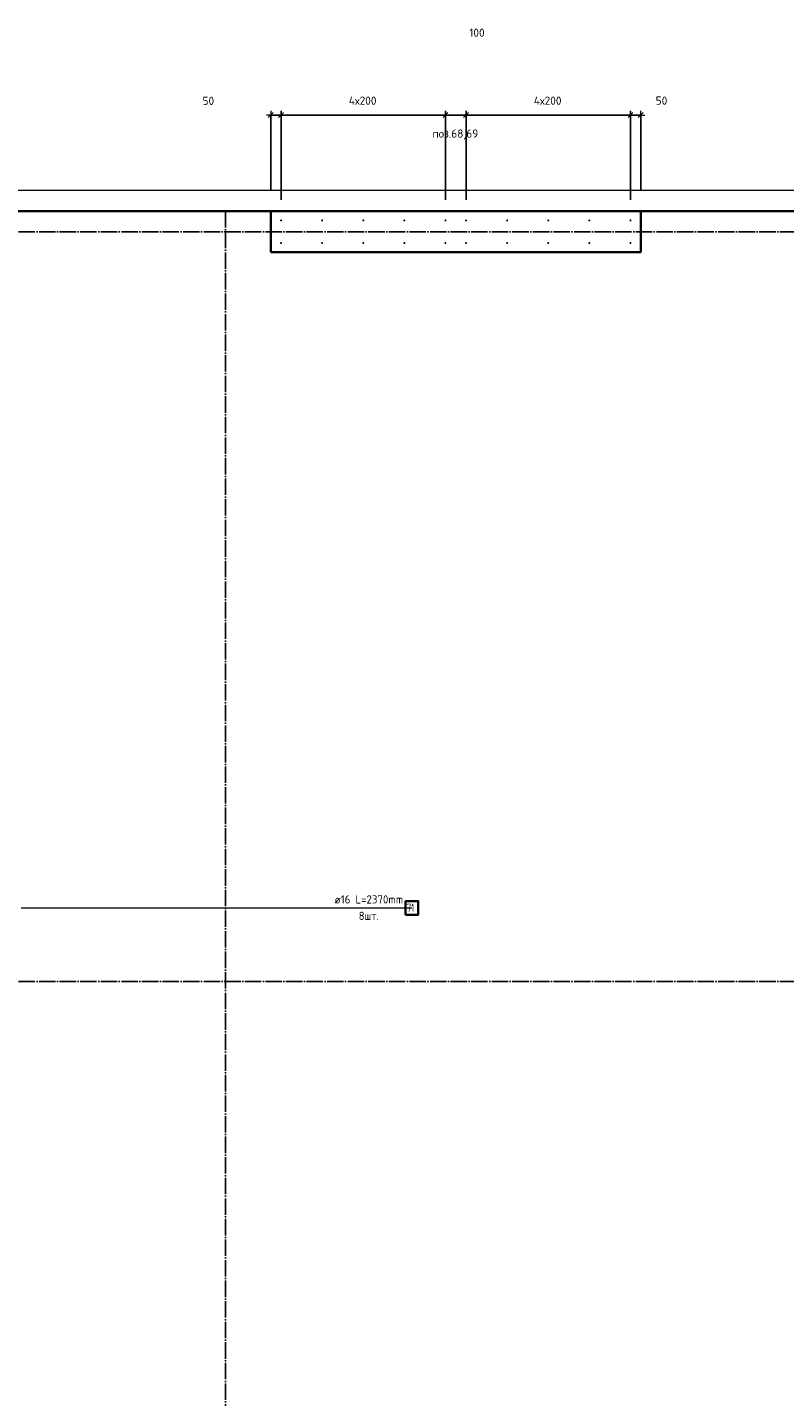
# Model space of a CAD drawing. Header units: millimetres. Extents: x -1001 to 124100, y -72947 to 40304.
# Tile 102 of 104: x 87436 to 91120, y -29180 to -22515. Entities that reach past the tile are written whole.
import ezdxf

# ---------------------------------------------------------------- set-up
doc = ezdxf.new("R2010")
doc.units = ezdxf.units.MM
doc.header["$PDMODE"] = 65
doc.linetypes.add('______11', pattern=[100, 80, -10, 0, -10])
doc.linetypes.add('______5', pattern=[220, 160, -20, 20, -20])
for name, color, linetype, lineweight in [('Standard', 7, 'Continuous', 25), ('Арм.стержн. Выпуски', 180, 'Continuous', 35), ('Размерная линия_ общее', 7, 'Continuous', 13), ('Размерная линия_ общее_1', 7, 'Continuous', 13)]:
    doc.layers.add(name, color=color, linetype=linetype, lineweight=lineweight)
doc.layers.add('Осевая линия_ общее', color=7, linetype='______5', lineweight=13, true_color=0xa0a0a0)
doc.styles.add('ISOCPEUR', font='ISOCPEUR')
doc.dimstyles.new('DIMSTYLE_11', dxfattribs={"dimtxt": 40, "dimasz": 40, "dimexe": 0, "dimexo": 0, "dimgap": 20, "dimtad": 2, "dimdec": 0, "dimrnd": 5, "dimzin": 12, "dimdsep": 46, "dimtxsty": 'ISOCPEUR', "dimblk1": 'ALL_ML_STRICH', "dimblk2": 'ALL_ML_STRICH', "dimsah": 1, "dimcen": 0, "dimclrd": 7, "dimclre": 256, "dimclrt": 7, "dimadec": 0, "dimazin": 0, "dimtfac": 1, "dimtdec": 0, "dimtix": 1, "dimtmove": 2, "dimatfit": 3, "dimfxl": 0, "dimtvp": 1.2, "dimtzin": 0, "dimlwd": 0, "dimlwe": -3, "dimarcsym": 0})
doc.dimstyles.new('DIMSTYLE_9', dxfattribs={"dimtxt": 40, "dimasz": 40, "dimexe": 0, "dimexo": 0, "dimgap": 20, "dimtad": 2, "dimdec": 0, "dimrnd": 5, "dimzin": 12, "dimdsep": 46, "dimtxsty": 'ISOCPEUR', "dimblk1": 'ALL_ML_STRICH', "dimblk2": 'ALL_ML_STRICH', "dimsah": 1, "dimcen": 0, "dimclrd": 7, "dimclre": 256, "dimclrt": 7, "dimadec": 0, "dimazin": 0, "dimtfac": 1, "dimtdec": 0, "dimtix": 1, "dimtmove": 2, "dimatfit": 3, "dimfxl": 0, "dimtzin": 0, "dimlwd": 0, "dimlwe": -3, "dimarcsym": 0})

# ---------------------------------------------------------------- blocks, each defined once
blk = doc.blocks.new('ALL_ML_STRICH')
at = {"color": 0, "linetype": 'ByBlock', "lineweight": -2}
for p, q in [((-1, 0), (0.5, 0)), ((-0.3, -0.3), (0.3, 0.3)), ((0, -0.5), (0, 0.5))]:
    blk.add_line(p, q, dxfattribs=at)
blk = doc.blocks.new('*D382')
at = {"layer": 'DEFPOINTS', "color": 7, "linetype": 'Continuous', "lineweight": 13, "transparency": 33554687}
for p in [(88620, -22942.1), (88620, -23410), (88670, -23455)]:
    blk.add_point(p, dxfattribs=at)
at = {"layer": 'Размерная линия_ общее_1', "color": 253, "linetype": 'Continuous', "lineweight": -2, "true_color": 0xa0a0a0, "transparency": 33554687}
for p, q in [((88620, -23310), (88620, -22942.1)), ((88670, -23355), (88670, -22942.1))]:
    blk.add_line(p, q, dxfattribs=at)
at = {"layer": 'Размерная линия_ общее_1', "color": 7, "linetype": 'Continuous', "lineweight": -2, "transparency": 33554687}
blk.add_line((88620, -22942.1), (88670, -22942.1), dxfattribs=at)
at = {"layer": 'Размерная линия_ общее_1', "color": 7, "linetype": 'Continuous', "lineweight": 13, "transparency": 33554687, "xscale": 40, "yscale": 40, "zscale": 40, "rotation": 180}
blk.add_blockref('ALL_ML_STRICH', (88620, -22942.1), dxfattribs=at)
at = {"layer": 'Размерная линия_ общее_1', "color": 7, "linetype": 'Continuous', "lineweight": 13, "transparency": 33554687, "xscale": 40, "yscale": 40, "zscale": 40}
blk.add_blockref('ALL_ML_STRICH', (88670, -22942.1), dxfattribs=at)
at = {"layer": 'Размерная линия_ общее_1', "color": 7, "linetype": 'Continuous', "lineweight": 13, "transparency": 33554687, "insert": (88316.4, -22872.8), "char_height": 40, "width": 80, "attachment_point": 5, "style": 'ISOCPEUR'}
blk.add_mtext('\\A1;{50}', dxfattribs=at)
blk = doc.blocks.new('*D383')
at = {"layer": 'DEFPOINTS', "color": 7, "linetype": 'Continuous', "lineweight": 13, "transparency": 33554687}
for p in [(88670, -22942.1), (88670, -23455), (89470, -23455)]:
    blk.add_point(p, dxfattribs=at)
at = {"layer": 'Размерная линия_ общее_1', "color": 253, "linetype": 'Continuous', "lineweight": -2, "true_color": 0xa0a0a0, "transparency": 33554687}
for p, q in [((88670, -23355), (88670, -22942.1)), ((89470, -23355), (89470, -22942.1))]:
    blk.add_line(p, q, dxfattribs=at)
at = {"layer": 'Размерная линия_ общее_1', "color": 7, "linetype": 'Continuous', "lineweight": -2, "transparency": 33554687}
blk.add_line((88670, -22942.1), (89470, -22942.1), dxfattribs=at)
at = {"layer": 'Размерная линия_ общее_1', "color": 7, "linetype": 'Continuous', "lineweight": 13, "transparency": 33554687, "xscale": 40, "yscale": 40, "zscale": 40, "rotation": 180}
blk.add_blockref('ALL_ML_STRICH', (88670, -22942.1), dxfattribs=at)
at = {"layer": 'Размерная линия_ общее_1', "color": 7, "linetype": 'Continuous', "lineweight": 13, "transparency": 33554687, "xscale": 40, "yscale": 40, "zscale": 40}
blk.add_blockref('ALL_ML_STRICH', (89470, -22942.1), dxfattribs=at)
at = {"layer": 'Размерная линия_ общее_1', "color": 7, "linetype": 'Continuous', "lineweight": 13, "transparency": 33554687, "insert": (89000, -22852.1), "char_height": 40, "width": 2, "attachment_point": 1, "line_spacing_factor": 0.60241, "style": 'ISOCPEUR'}
blk.add_mtext('4х200', dxfattribs=at)
blk = doc.blocks.new('*D384')
at = {"layer": 'DEFPOINTS', "color": 7, "linetype": 'Continuous', "lineweight": 13, "transparency": 33554687}
for p in [(89470, -22942.1), (89470, -23455), (89570, -23455)]:
    blk.add_point(p, dxfattribs=at)
at = {"layer": 'Размерная линия_ общее_1', "color": 253, "linetype": 'Continuous', "lineweight": -2, "true_color": 0xa0a0a0, "transparency": 33554687}
for p, q in [((89470, -23355), (89470, -22942.1)), ((89570, -23355), (89570, -22942.1))]:
    blk.add_line(p, q, dxfattribs=at)
at = {"layer": 'Размерная линия_ общее_1', "color": 7, "linetype": 'Continuous', "lineweight": -2, "transparency": 33554687}
blk.add_line((89470, -22942.1), (89570, -22942.1), dxfattribs=at)
at = {"layer": 'Размерная линия_ общее_1', "color": 7, "linetype": 'Continuous', "lineweight": 13, "transparency": 33554687, "xscale": 40, "yscale": 40, "zscale": 40, "rotation": 180}
blk.add_blockref('ALL_ML_STRICH', (89470, -22942.1), dxfattribs=at)
at = {"layer": 'Размерная линия_ общее_1', "color": 7, "linetype": 'Continuous', "lineweight": 13, "transparency": 33554687, "xscale": 40, "yscale": 40, "zscale": 40}
blk.add_blockref('ALL_ML_STRICH', (89570, -22942.1), dxfattribs=at)
at = {"layer": 'Размерная линия_ общее_1', "color": 7, "linetype": 'Continuous', "lineweight": 13, "transparency": 33554687, "insert": (89623.1, -22541.5), "char_height": 40, "width": 120, "attachment_point": 5, "style": 'ISOCPEUR'}
blk.add_mtext('\\A1;{100}', dxfattribs=at)
blk = doc.blocks.new('*D385')
at = {"layer": 'DEFPOINTS', "color": 7, "linetype": 'Continuous', "lineweight": 13, "transparency": 33554687}
for p in [(89570, -22942.1), (89570, -23455), (90370, -23455)]:
    blk.add_point(p, dxfattribs=at)
at = {"layer": 'Размерная линия_ общее_1', "color": 253, "linetype": 'Continuous', "lineweight": -2, "true_color": 0xa0a0a0, "transparency": 33554687}
for p, q in [((89570, -23355), (89570, -22942.1)), ((90370, -23355), (90370, -22942.1))]:
    blk.add_line(p, q, dxfattribs=at)
at = {"layer": 'Размерная линия_ общее_1', "color": 7, "linetype": 'Continuous', "lineweight": -2, "transparency": 33554687}
blk.add_line((89570, -22942.1), (90370, -22942.1), dxfattribs=at)
at = {"layer": 'Размерная линия_ общее_1', "color": 7, "linetype": 'Continuous', "lineweight": 13, "transparency": 33554687, "xscale": 40, "yscale": 40, "zscale": 40, "rotation": 180}
blk.add_blockref('ALL_ML_STRICH', (89570, -22942.1), dxfattribs=at)
at = {"layer": 'Размерная линия_ общее_1', "color": 7, "linetype": 'Continuous', "lineweight": 13, "transparency": 33554687, "xscale": 40, "yscale": 40, "zscale": 40}
blk.add_blockref('ALL_ML_STRICH', (90370, -22942.1), dxfattribs=at)
at = {"layer": 'Размерная линия_ общее_1', "color": 7, "linetype": 'Continuous', "lineweight": 13, "transparency": 33554687, "insert": (89900, -22852.1), "char_height": 40, "width": 2, "attachment_point": 1, "line_spacing_factor": 0.60241, "style": 'ISOCPEUR'}
blk.add_mtext('4х200', dxfattribs=at)
blk = doc.blocks.new('*D386')
at = {"layer": 'DEFPOINTS', "color": 7, "linetype": 'Continuous', "lineweight": 13, "transparency": 33554687}
for p in [(90370, -22942.1), (90370, -23455), (90420, -23410)]:
    blk.add_point(p, dxfattribs=at)
at = {"layer": 'Размерная линия_ общее_1', "color": 253, "linetype": 'Continuous', "lineweight": -2, "true_color": 0xa0a0a0, "transparency": 33554687}
for p, q in [((90370, -23355), (90370, -22942.1)), ((90420, -23310), (90420, -22942.1))]:
    blk.add_line(p, q, dxfattribs=at)
at = {"layer": 'Размерная линия_ общее_1', "color": 7, "linetype": 'Continuous', "lineweight": -2, "transparency": 33554687}
blk.add_line((90370, -22942.1), (90420, -22942.1), dxfattribs=at)
at = {"layer": 'Размерная линия_ общее_1', "color": 7, "linetype": 'Continuous', "lineweight": 13, "transparency": 33554687, "xscale": 40, "yscale": 40, "zscale": 40, "rotation": 180}
blk.add_blockref('ALL_ML_STRICH', (90370, -22942.1), dxfattribs=at)
at = {"layer": 'Размерная линия_ общее_1', "color": 7, "linetype": 'Continuous', "lineweight": 13, "transparency": 33554687, "xscale": 40, "yscale": 40, "zscale": 40}
blk.add_blockref('ALL_ML_STRICH', (90420, -22942.1), dxfattribs=at)
at = {"layer": 'Размерная линия_ общее_1', "color": 7, "linetype": 'Continuous', "lineweight": 13, "transparency": 33554687, "insert": (90521, -22871.6), "char_height": 40, "width": 80, "attachment_point": 5, "style": 'ISOCPEUR'}
blk.add_mtext('\\A1;{50}', dxfattribs=at)

msp = doc.modelspace()

# ---------------------------------------------------------------- hatches: boundary and pattern name
at = {"layer": 'Арм.стержн. Выпуски', "linetype": 'Continuous', "lineweight": 35, "transparency": 33554687}
for points in [[(88675, -23455), (88674.6, -23453.1), (88673.5, -23451.5), (88671.9, -23450.4), (88670, -23450), (88668.1, -23450.4), (88666.5, -23451.5), (88665.4, -23453.1), (88665, -23455), (88665.4, -23456.9), (88666.5, -23458.5), (88668.1, -23459.6), (88670, -23460), (88671.9, -23459.6), (88673.5, -23458.5), (88674.6, -23456.9)], [(88875, -23455), (88874.6, -23453.1), (88873.5, -23451.5), (88871.9, -23450.4), (88870, -23450), (88868.1, -23450.4), (88866.5, -23451.5), (88865.4, -23453.1), (88865, -23455), (88865.4, -23456.9), (88866.5, -23458.5), (88868.1, -23459.6), (88870, -23460), (88871.9, -23459.6), (88873.5, -23458.5), (88874.6, -23456.9)], [(89075, -23455), (89074.6, -23453.1), (89073.5, -23451.5), (89071.9, -23450.4), (89070, -23450), (89068.1, -23450.4), (89066.5, -23451.5), (89065.4, -23453.1), (89065, -23455), (89065.4, -23456.9), (89066.5, -23458.5), (89068.1, -23459.6), (89070, -23460), (89071.9, -23459.6), (89073.5, -23458.5), (89074.6, -23456.9)], [(89275, -23455), (89274.6, -23453.1), (89273.5, -23451.5), (89271.9, -23450.4), (89270, -23450), (89268.1, -23450.4), (89266.5, -23451.5), (89265.4, -23453.1), (89265, -23455), (89265.4, -23456.9), (89266.5, -23458.5), (89268.1, -23459.6), (89270, -23460), (89271.9, -23459.6), (89273.5, -23458.5), (89274.6, -23456.9)], [(89475, -23455), (89474.6, -23453.1), (89473.5, -23451.5), (89471.9, -23450.4), (89470, -23450), (89468.1, -23450.4), (89466.5, -23451.5), (89465.4, -23453.1), (89465, -23455), (89465.4, -23456.9), (89466.5, -23458.5), (89468.1, -23459.6), (89470, -23460), (89471.9, -23459.6), (89473.5, -23458.5), (89474.6, -23456.9)], [(89575, -23455), (89574.6, -23453.1), (89573.5, -23451.5), (89571.9, -23450.4), (89570, -23450), (89568.1, -23450.4), (89566.5, -23451.5), (89565.4, -23453.1), (89565, -23455), (89565.4, -23456.9), (89566.5, -23458.5), (89568.1, -23459.6), (89570, -23460), (89571.9, -23459.6), (89573.5, -23458.5), (89574.6, -23456.9)], [(89775, -23455), (89774.6, -23453.1), (89773.5, -23451.5), (89771.9, -23450.4), (89770, -23450), (89768.1, -23450.4), (89766.5, -23451.5), (89765.4, -23453.1), (89765, -23455), (89765.4, -23456.9), (89766.5, -23458.5), (89768.1, -23459.6), (89770, -23460), (89771.9, -23459.6), (89773.5, -23458.5), (89774.6, -23456.9)], [(89975, -23455), (89974.6, -23453.1), (89973.5, -23451.5), (89971.9, -23450.4), (89970, -23450), (89968.1, -23450.4), (89966.5, -23451.5), (89965.4, -23453.1), (89965, -23455), (89965.4, -23456.9), (89966.5, -23458.5), (89968.1, -23459.6), (89970, -23460), (89971.9, -23459.6), (89973.5, -23458.5), (89974.6, -23456.9)], [(90175, -23455), (90174.6, -23453.1), (90173.5, -23451.5), (90171.9, -23450.4), (90170, -23450), (90168.1, -23450.4), (90166.5, -23451.5), (90165.4, -23453.1), (90165, -23455), (90165.4, -23456.9), (90166.5, -23458.5), (90168.1, -23459.6), (90170, -23460), (90171.9, -23459.6), (90173.5, -23458.5), (90174.6, -23456.9)], [(90375, -23455), (90374.6, -23453.1), (90373.5, -23451.5), (90371.9, -23450.4), (90370, -23450), (90368.1, -23450.4), (90366.5, -23451.5), (90365.4, -23453.1), (90365, -23455), (90365.4, -23456.9), (90366.5, -23458.5), (90368.1, -23459.6), (90370, -23460), (90371.9, -23459.6), (90373.5, -23458.5), (90374.6, -23456.9)], [(88675, -23565), (88674.6, -23563.1), (88673.5, -23561.5), (88671.9, -23560.4), (88670, -23560), (88668.1, -23560.4), (88666.5, -23561.5), (88665.4, -23563.1), (88665, -23565), (88665.4, -23566.9), (88666.5, -23568.5), (88668.1, -23569.6), (88670, -23570), (88671.9, -23569.6), (88673.5, -23568.5), (88674.6, -23566.9)], [(88875, -23565), (88874.6, -23563.1), (88873.5, -23561.5), (88871.9, -23560.4), (88870, -23560), (88868.1, -23560.4), (88866.5, -23561.5), (88865.4, -23563.1), (88865, -23565), (88865.4, -23566.9), (88866.5, -23568.5), (88868.1, -23569.6), (88870, -23570), (88871.9, -23569.6), (88873.5, -23568.5), (88874.6, -23566.9)], [(89075, -23565), (89074.6, -23563.1), (89073.5, -23561.5), (89071.9, -23560.4), (89070, -23560), (89068.1, -23560.4), (89066.5, -23561.5), (89065.4, -23563.1), (89065, -23565), (89065.4, -23566.9), (89066.5, -23568.5), (89068.1, -23569.6), (89070, -23570), (89071.9, -23569.6), (89073.5, -23568.5), (89074.6, -23566.9)], [(89275, -23565), (89274.6, -23563.1), (89273.5, -23561.5), (89271.9, -23560.4), (89270, -23560), (89268.1, -23560.4), (89266.5, -23561.5), (89265.4, -23563.1), (89265, -23565), (89265.4, -23566.9), (89266.5, -23568.5), (89268.1, -23569.6), (89270, -23570), (89271.9, -23569.6), (89273.5, -23568.5), (89274.6, -23566.9)], [(89475, -23565), (89474.6, -23563.1), (89473.5, -23561.5), (89471.9, -23560.4), (89470, -23560), (89468.1, -23560.4), (89466.5, -23561.5), (89465.4, -23563.1), (89465, -23565), (89465.4, -23566.9), (89466.5, -23568.5), (89468.1, -23569.6), (89470, -23570), (89471.9, -23569.6), (89473.5, -23568.5), (89474.6, -23566.9)], [(89575, -23565), (89574.6, -23563.1), (89573.5, -23561.5), (89571.9, -23560.4), (89570, -23560), (89568.1, -23560.4), (89566.5, -23561.5), (89565.4, -23563.1), (89565, -23565), (89565.4, -23566.9), (89566.5, -23568.5), (89568.1, -23569.6), (89570, -23570), (89571.9, -23569.6), (89573.5, -23568.5), (89574.6, -23566.9)], [(89775, -23565), (89774.6, -23563.1), (89773.5, -23561.5), (89771.9, -23560.4), (89770, -23560), (89768.1, -23560.4), (89766.5, -23561.5), (89765.4, -23563.1), (89765, -23565), (89765.4, -23566.9), (89766.5, -23568.5), (89768.1, -23569.6), (89770, -23570), (89771.9, -23569.6), (89773.5, -23568.5), (89774.6, -23566.9)], [(89975, -23565), (89974.6, -23563.1), (89973.5, -23561.5), (89971.9, -23560.4), (89970, -23560), (89968.1, -23560.4), (89966.5, -23561.5), (89965.4, -23563.1), (89965, -23565), (89965.4, -23566.9), (89966.5, -23568.5), (89968.1, -23569.6), (89970, -23570), (89971.9, -23569.6), (89973.5, -23568.5), (89974.6, -23566.9)], [(90175, -23565), (90174.6, -23563.1), (90173.5, -23561.5), (90171.9, -23560.4), (90170, -23560), (90168.1, -23560.4), (90166.5, -23561.5), (90165.4, -23563.1), (90165, -23565), (90165.4, -23566.9), (90166.5, -23568.5), (90168.1, -23569.6), (90170, -23570), (90171.9, -23569.6), (90173.5, -23568.5), (90174.6, -23566.9)], [(90375, -23565), (90374.6, -23563.1), (90373.5, -23561.5), (90371.9, -23560.4), (90370, -23560), (90368.1, -23560.4), (90366.5, -23561.5), (90365.4, -23563.1), (90365, -23565), (90365.4, -23566.9), (90366.5, -23568.5), (90368.1, -23569.6), (90370, -23570), (90371.9, -23569.6), (90373.5, -23568.5), (90374.6, -23566.9)]]:
    msp.add_hatch(color=4, dxfattribs=at).paths.add_polyline_path(points)

# ---------------------------------------------------------------- linework, layer by layer
at = {"color": 7, "linetype": 'Continuous', "lineweight": 35, "transparency": 33554687}
for p, q in [((88620, -23610), (88620, -23410)), ((88620, -23410), (90420, -23410)), ((90420, -23410), (90420, -23610)), ((90420, -23610), (88620, -23610))]:
    msp.add_line(p, q, dxfattribs=at)
at = {"layer": 'Standard', "color": 7, "linetype": 'Continuous', "lineweight": 13, "transparency": 33554687}
msp.add_lwpolyline([(79182.6, -70750), (105457, -70750), (105457, -23310), (79182.6, -23310), (79182.6, -70750)], dxfattribs=at)
at = {"layer": 'Арм.стержн. Выпуски', "color": 7, "linetype": 'Continuous', "lineweight": 13, "transparency": 33554687}
msp.add_line((87405.8, -26801.1), (89305.8, -26801.1), dxfattribs=at)
at = {"layer": 'Арм.стержн. Выпуски', "color": 7, "linetype": 'Continuous', "lineweight": 35, "transparency": 33554687}
msp.add_lwpolyline([(89275.8, -26834.4), (89337.2, -26834.4), (89337.2, -26767.7), (89275.8, -26767.7), (89275.8, -26834.4)], dxfattribs=at)
at = {"layer": 'Осевая линия_ общее', "color": 253, "linetype": '______11', "lineweight": -3, "true_color": 0xa0a0a0, "transparency": 33554687}
for p, q in [((88400, -23410), (88400, -72827.9)), ((94680, -23510), (77142.2, -23510)), ((94680, -27160), (77142.2, -27160))]:
    msp.add_line(p, q, dxfattribs=at)
at = {"layer": 'Размерная линия_ общее', "color": 7, "linetype": 'Continuous', "lineweight": 35, "transparency": 33554687}
for p, q in [((86480, -23410), (88620, -23410)), ((90420, -23410), (92650, -23410))]:
    msp.add_line(p, q, dxfattribs=at)

# ---------------------------------------------------------------- texts
at = {"layer": 'Standard', "color": 7, "linetype": 'Continuous', "lineweight": 13, "transparency": 33554687, "insert": (89518, -23012.1), "char_height": 40, "width": 239.298, "attachment_point": 2, "style": 'ISOCPEUR'}
msp.add_mtext('\\A1;{\\fISOCPEUR|i0|b0;\\H40.000000;\\W1.000000;\\C7;поз.68,69}\\P', dxfattribs=at)
at = {"layer": 'Арм.стержн. Выпуски', "color": 7, "linetype": 'Continuous', "lineweight": 25, "transparency": 33554687, "char_height": 40, "attachment_point": 7, "style": 'ISOCPEUR'}
for s, insert, width in [('\\W0.96;ø16 L=2370mm ', (88929.8, -26779.7), 391.004), ('\\W0.75;71', (89282.5, -26819.7), 62.971), ('\\W0.94;8шт. ', (89047.8, -26859.7), 154.838)]:
    msp.add_mtext(s, dxfattribs=dict(at, insert=insert, width=width))

# ---------------------------------------------------------------- dimensions: what is measured, and where the dimension line sits
at = {"layer": 'Размерная линия_ общее_1', "color": 7, "linetype": 'Continuous', "lineweight": 13, "transparency": 33554687}
for base, p1, p2, picture, middle in [((89570, -22942.1), (89470, -23355), (89570, -23355), '*D384', (89623.1, -22541.5)), ((88670, -22942.1), (88620, -23310), (88670, -23355), '*D382', (88316.4, -22872.8)), ((90420, -22942.1), (90370, -23355), (90420, -23310), '*D386', (90521, -22871.6))]:
    dim = msp.add_linear_dim(base=base, p1=p1, p2=p2, dimstyle='DIMSTYLE_11', override={"dimpost": '<>', "dimclrd": 7, "dimclre": 253, "dimclrt": 7, "dimlwd": 0, "dimlwe": 65533}, dxfattribs=at)
    dim.commit()
    dim.dimension.update_dxf_attribs({"geometry": picture, "text_midpoint": middle, "dimtype": 160})
for base, p1, p2, picture, middle in [((89470, -22942.1), (88670, -23355), (89470, -23355), '*D383', (89070, -22922.1)), ((90370, -22942.1), (89570, -23355), (90370, -23355), '*D385', (89970, -22922.1))]:
    dim = msp.add_linear_dim(base=base, p1=p1, p2=p2, text='4х200', dimstyle='DIMSTYLE_9', override={"dimpost": '<>', "dimclrd": 7, "dimclre": 253, "dimclrt": 7, "dimlwd": 0, "dimlwe": 65533}, dxfattribs=at)
    dim.commit()
    dim.dimension.update_dxf_attribs({"geometry": picture, "text_midpoint": middle, "dimtype": 160})

doc.saveas('drawing.dxf')
